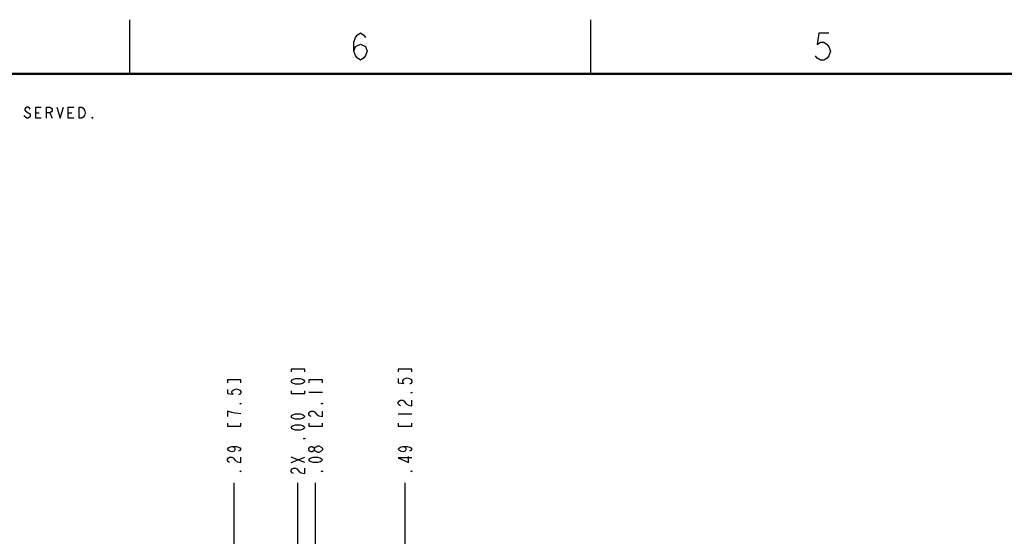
# Model space of a CAD drawing. Header units: inches. Extents: x 0 to 34, y 0 to 22.
# Tile 10 of 29: x 7.5 to 16.6, y 17.2 to 22. Entities that reach past the tile are written whole.
import ezdxf

# ---------------------------------------------------------------- set-up
doc = ezdxf.new("R2010")
doc.units = ezdxf.units.IN
doc.header["$LTSCALE"] = 1.87
doc.header["$MEASUREMENT"] = 0
doc.layers.get('0').update_dxf_attribs({"linetype": 'CONTINUOUS'})
doc.layers.add('DIMENSIONS', color=7, linetype='CONTINUOUS')
doc.styles.get("Standard").update_dxf_attribs({"font": 'txt', "width": 0.8})
doc.dimstyles.new('DIMSTYLE_1', dxfattribs={"dimtxt": 0.125, "dimasz": 0.18, "dimexe": 0.125, "dimexo": 0.0625, "dimgap": 0.03125, "dimtad": 0, "dimtih": 1, "dimtoh": 1, "dimlfac": 0.5, "dimzin": 4, "dimdsep": 46, "dimtxsty": 'STANDARD', "dimblk": '_FILLED', "dimblk1": '_FILLED', "dimblk2": '_FILLED', "dimcen": 0.09, "dimadec": 0, "dimazin": 0, "dimtp": 0.005, "dimtm": 0.005, "dimtfac": 1, "dimtofl": 0, "dimtmove": 0, "dimatfit": 3, "dimldrblk": '_FILLED', "dimfxl": 1, "dimtolj": 1, "dimtzin": 4, "dimarcsym": 0})
doc.dimstyles.new('DIMSTYLE_2', dxfattribs={"dimtxt": 0.125, "dimasz": 0.18, "dimexe": 0.125, "dimexo": 0.0625, "dimgap": 0.03125, "dimtad": 0, "dimtih": 1, "dimtoh": 1, "dimlfac": 0.5, "dimzin": 4, "dimdsep": 46, "dimtxsty": 'STANDARD', "dimblk": '_FILLED', "dimblk1": '_FILLED', "dimblk2": '_FILLED', "dimcen": 0.09, "dimadec": 0, "dimazin": 0, "dimtp": 0.01, "dimtm": 0.01, "dimtfac": 1, "dimtofl": 0, "dimtmove": 0, "dimatfit": 3, "dimldrblk": '_FILLED', "dimfxl": 1, "dimtolj": 1, "dimtzin": 4, "dimarcsym": 0})

# ---------------------------------------------------------------- blocks, each defined once
blk = doc.blocks.new('*D4')
at = {"layer": 'DIMENSIONS', "color": 2, "linetype": 'CONTINUOUS'}
blk.add_line((9.4612, 17.0994), (9.4612, 17.7244), dxfattribs=at)
blk = doc.blocks.new('_FILLED')
at = {"color": 0, "linetype": 'BYBLOCK'}
blk.add_solid([(0, 0), (-1, 0.174), (-1, -0.174)], dxfattribs=at)
blk = doc.blocks.new('*D5')
at = {"layer": 'DIMENSIONS', "color": 2, "linetype": 'CONTINUOUS'}
blk.add_line((10.0492, 16.9806), (10.0492, 17.7244), dxfattribs=at)
blk = doc.blocks.new('*D6')
at = {"layer": 'DIMENSIONS', "color": 2, "linetype": 'CONTINUOUS'}
blk.add_line((11.0372, 17.0994), (11.0372, 17.7244), dxfattribs=at)
blk = doc.blocks.new('*D11')
at = {"layer": 'DIMENSIONS', "color": 2, "linetype": 'CONTINUOUS'}
blk.add_line((10.2122, 13.6762), (10.2122, 17.7244), dxfattribs=at)

msp = doc.modelspace()

# ---------------------------------------------------------------- linework, layer by layer
at = {"color": 2, "linetype": 'CONTINUOUS'}
for p, q in [((8.5, 21.5), (8.5, 22)), ((12.75, 21.5), (12.75, 22)), ((7.6321, 21.1411), (7.6634, 21.1411)), ((7.7634, 21.1411), (7.7821, 21.0911)), ((7.9321, 21.1411), (7.9634, 21.1411))]:
    msp.add_line(p, q, dxfattribs=at)
for points in [[(10.5637, 21.7106), (10.5793, 21.7522), (10.6262, 21.7731), (10.6731, 21.7522), (10.6887, 21.7106), (10.6731, 21.6689), (10.6574, 21.6481), (10.6262, 21.6272), (10.5949, 21.6481), (10.5793, 21.6689), (10.5637, 21.7106), (10.5637, 21.7939), (10.5793, 21.8356), (10.5949, 21.8564), (10.6262, 21.8772), (10.6574, 21.8564), (10.6731, 21.8356)], [(14.9452, 21.8747), (14.8514, 21.8747), (14.8358, 21.7706), (14.867, 21.7914), (14.8983, 21.7914), (14.9295, 21.7706), (14.9452, 21.7497), (14.9608, 21.7081), (14.9452, 21.6664), (14.9295, 21.6456), (14.8983, 21.6247), (14.867, 21.6247), (14.8358, 21.6456), (14.8202, 21.6664)], [(7.5821, 21.1745), (7.5759, 21.1828), (7.5634, 21.1911), (7.5509, 21.1911), (7.5384, 21.1828), (7.5321, 21.1745), (7.5321, 21.1661), (7.5384, 21.1578), (7.5509, 21.1495), (7.5634, 21.1411), (7.5759, 21.1328), (7.5821, 21.1245), (7.5821, 21.1078), (7.5759, 21.0995), (7.5634, 21.0911), (7.5509, 21.0911), (7.5384, 21.0995), (7.5321, 21.1078), (7.5259, 21.1161)], [(7.6821, 21.0911), (7.6321, 21.0911), (7.6321, 21.1911), (7.6821, 21.1911)], [(7.7321, 21.0911), (7.7321, 21.1911), (7.7634, 21.1911), (7.7759, 21.1828), (7.7821, 21.1745), (7.7821, 21.1578), (7.7759, 21.1495), (7.7634, 21.1411), (7.7321, 21.1411)], [(7.8259, 21.1911), (7.8571, 21.0911), (7.8884, 21.1911)], [(7.9821, 21.0911), (7.9321, 21.0911), (7.9321, 21.1911), (7.9821, 21.1911)], [(8.0821, 21.1161), (8.0696, 21.0995), (8.0571, 21.0911), (8.0321, 21.0911), (8.0321, 21.1911)], [(8.0321, 21.1911), (8.0571, 21.1911), (8.0696, 21.1828), (8.0759, 21.1745), (8.0821, 21.1661), (8.0884, 21.1411), (8.0821, 21.1161)], [(8.1571, 21.0911), (8.1509, 21.0911), (8.1509, 21.0995), (8.1571, 21.0911)]]:
    msp.add_lwpolyline(points, dxfattribs=at)
at = {"color": 7, "linetype": 'CONTINUOUS', "const_width": 0.02}
msp.add_lwpolyline([(33.5, 21.5), (0.5, 21.5)], dxfattribs=at)
at = {"layer": 'DIMENSIONS', "color": 2, "linetype": 'CONTINUOUS'}
for p, q in [((10.1497, 18.5619), (10.2747, 18.5619)), ((10.9747, 18.3619), (11.0997, 18.3619)), ((10.2747, 18.0306), (10.2643, 18.0181)), ((9.9867, 17.9119), (10.1117, 17.9619)), ((10.1117, 17.9119), (9.9867, 17.9619))]:
    msp.add_line(p, q, dxfattribs=at)
for points in [[(10.1117, 18.7494), (10.1117, 18.7744), (9.9867, 18.7744), (9.9867, 18.7494)], [(11.0997, 18.7494), (11.0997, 18.7744), (10.9747, 18.7744), (10.9747, 18.7494)], [(9.5237, 18.6494), (9.5237, 18.6744), (9.3987, 18.6744), (9.3987, 18.6494)], [(10.1117, 18.6619), (10.1013, 18.6494), (10.0909, 18.6431), (10.07, 18.6369), (10.0284, 18.6369), (10.0075, 18.6431), (9.9971, 18.6494), (9.9867, 18.6619), (9.9971, 18.6744), (10.0075, 18.6806), (10.0284, 18.6869), (10.07, 18.6869), (10.0909, 18.6806), (10.1013, 18.6744), (10.1117, 18.6619)], [(10.2747, 18.6494), (10.2747, 18.6744), (10.1497, 18.6744), (10.1497, 18.6494)], [(10.9747, 18.6869), (10.9747, 18.6494), (11.0268, 18.6431), (11.0164, 18.6556), (11.0164, 18.6681), (11.0268, 18.6806), (11.0372, 18.6869), (11.058, 18.6931), (11.0789, 18.6869), (11.0893, 18.6806), (11.0997, 18.6681), (11.0997, 18.6556), (11.0893, 18.6431), (11.0789, 18.6369)], [(9.3987, 18.5869), (9.3987, 18.5494), (9.4508, 18.5431), (9.4404, 18.5556), (9.4404, 18.5681), (9.4508, 18.5806), (9.4612, 18.5869), (9.482, 18.5931), (9.5029, 18.5869), (9.5133, 18.5806), (9.5237, 18.5681), (9.5237, 18.5556), (9.5133, 18.5431), (9.5029, 18.5369)], [(9.9867, 18.5744), (9.9867, 18.5494), (10.1117, 18.5494), (10.1117, 18.5744)], [(11.0997, 18.5619), (11.0997, 18.5556), (11.0893, 18.5556), (11.0997, 18.5619)], [(9.5237, 18.4619), (9.5237, 18.4556), (9.5133, 18.4556), (9.5237, 18.4619)], [(10.2747, 18.4619), (10.2747, 18.4556), (10.2643, 18.4556), (10.2747, 18.4619)], [(10.9955, 18.4369), (10.9851, 18.4431), (10.9747, 18.4556), (10.9747, 18.4681), (10.9851, 18.4806), (10.9955, 18.4869), (11.0164, 18.4869), (11.0268, 18.4806)], [(11.0268, 18.4806), (11.0476, 18.4556), (11.0685, 18.4431), (11.0997, 18.4369), (11.0997, 18.4869)], [(9.4404, 18.3744), (9.3987, 18.3869), (9.3987, 18.3369)], [(9.5237, 18.3619), (9.4716, 18.3681), (9.4404, 18.3744)], [(10.1117, 18.3369), (10.1013, 18.3244), (10.0909, 18.3181), (10.07, 18.3119), (10.0284, 18.3119), (10.0075, 18.3181), (9.9971, 18.3244), (9.9867, 18.3369), (9.9971, 18.3494), (10.0075, 18.3556), (10.0284, 18.3619), (10.07, 18.3619), (10.0909, 18.3556), (10.1013, 18.3494), (10.1117, 18.3369)], [(10.1705, 18.3369), (10.1601, 18.3431), (10.1497, 18.3556), (10.1497, 18.3681), (10.1601, 18.3806), (10.1705, 18.3869), (10.1914, 18.3869), (10.2018, 18.3806)], [(10.2018, 18.3806), (10.2226, 18.3556), (10.2435, 18.3431), (10.2747, 18.3369), (10.2747, 18.3869)], [(9.3987, 18.2744), (9.3987, 18.2494), (9.5237, 18.2494), (9.5237, 18.2744)], [(10.1117, 18.2369), (10.1013, 18.2244), (10.0909, 18.2181), (10.07, 18.2119), (10.0284, 18.2119), (10.0075, 18.2181), (9.9971, 18.2244), (9.9867, 18.2369), (9.9971, 18.2494), (10.0075, 18.2556), (10.0284, 18.2619), (10.07, 18.2619), (10.0909, 18.2556), (10.1013, 18.2494), (10.1117, 18.2369)], [(10.1497, 18.2744), (10.1497, 18.2494), (10.2747, 18.2494), (10.2747, 18.2744)], [(10.9747, 18.2744), (10.9747, 18.2494), (11.0997, 18.2494), (11.0997, 18.2744)], [(10.1117, 18.1369), (10.1117, 18.1306), (10.1013, 18.1306), (10.1117, 18.1369)], [(10.2643, 18.0181), (10.2435, 18.0056), (10.233, 18.0056), (10.2226, 18.0119), (10.2122, 18.0181), (10.2018, 18.0306), (10.2018, 18.0431), (10.2122, 18.0556), (10.2226, 18.0619), (10.233, 18.0681), (10.2435, 18.0681)], [(10.2435, 18.0681), (10.2643, 18.0556), (10.2747, 18.0431), (10.2747, 18.0306)], [(9.4404, 18.0619), (9.4612, 18.0556), (9.4716, 18.0369), (9.4612, 18.0181), (9.4404, 18.0119), (9.4195, 18.0181), (9.4091, 18.0244), (9.3987, 18.0369), (9.4091, 18.0494), (9.4195, 18.0556), (9.4404, 18.0619), (9.482, 18.0619), (9.5029, 18.0556), (9.5133, 18.0494), (9.5237, 18.0369), (9.5133, 18.0244), (9.5029, 18.0181)], [(10.2018, 18.0306), (10.1914, 18.0181), (10.181, 18.0119), (10.1705, 18.0119), (10.1601, 18.0181), (10.1497, 18.0306), (10.1497, 18.0431), (10.1601, 18.0556), (10.1705, 18.0619), (10.181, 18.0619), (10.1914, 18.0556), (10.2018, 18.0431)], [(11.0164, 18.0619), (11.0372, 18.0556), (11.0476, 18.0369), (11.0372, 18.0181), (11.0164, 18.0119), (10.9955, 18.0181), (10.9851, 18.0244), (10.9747, 18.0369), (10.9851, 18.0494), (10.9955, 18.0556), (11.0164, 18.0619), (11.058, 18.0619), (11.0789, 18.0556), (11.0893, 18.0494), (11.0997, 18.0369), (11.0893, 18.0244), (11.0789, 18.0181)], [(9.4195, 17.9119), (9.4091, 17.9181), (9.3987, 17.9306), (9.3987, 17.9431), (9.4091, 17.9556), (9.4195, 17.9619), (9.4404, 17.9619), (9.4508, 17.9556)], [(9.4508, 17.9556), (9.4716, 17.9306), (9.4925, 17.9181), (9.5237, 17.9119), (9.5237, 17.9619)], [(10.2747, 17.9369), (10.2643, 17.9244), (10.2539, 17.9181), (10.233, 17.9119), (10.1914, 17.9119), (10.1705, 17.9181), (10.1601, 17.9244), (10.1497, 17.9369), (10.1601, 17.9494), (10.1705, 17.9556), (10.1914, 17.9619), (10.233, 17.9619), (10.2539, 17.9556), (10.2643, 17.9494), (10.2747, 17.9369)], [(11.0997, 17.9556), (10.9747, 17.9556), (11.0685, 17.9119), (11.0685, 17.9681)], [(9.5237, 17.8369), (9.5237, 17.8306), (9.5133, 17.8306), (9.5237, 17.8369)], [(10.0075, 17.8119), (9.9971, 17.8181), (9.9867, 17.8306), (9.9867, 17.8431), (9.9971, 17.8556), (10.0075, 17.8619), (10.0284, 17.8619), (10.0388, 17.8556), (10.0596, 17.8306)], [(10.0596, 17.8306), (10.0805, 17.8181), (10.1117, 17.8119), (10.1117, 17.8619)], [(10.2747, 17.8369), (10.2747, 17.8306), (10.2643, 17.8306), (10.2747, 17.8369)], [(11.0997, 17.8369), (11.0997, 17.8306), (11.0893, 17.8306), (11.0997, 17.8369)]]:
    msp.add_lwpolyline(points, dxfattribs=at)

# ---------------------------------------------------------------- dimensions: what is measured, and where the dimension line sits
for feature_location, offset, origin, picture, middle in [((9.4612, 17.0994), (0, 0.625), (10.0492, 16.9181), '*D4', (9.5237, 17.7869)), ((11.0372, 17.0994), (0, 0.625), (10.0492, 17.0369), '*D6', (11.0997, 17.7869)), ((10.2122, 13.6762), (0, 4.0482), (10.0492, 13.6137), '*D11', (10.2747, 17.7869))]:
    dim = msp.add_ordinate_dim(feature_location=feature_location, offset=offset, dtype=1, origin=origin, dimstyle='DIMSTYLE_1', dxfattribs=at)
    dim.commit()
    dim.dimension.update_dxf_attribs({"geometry": picture, "text_midpoint": middle})
dim = msp.add_ordinate_dim(feature_location=(10.0492022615, 16.980558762), offset=(0, 0.7438), dtype=1, origin=(10.0492022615, 16.918058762), text='2X <>', dimstyle='DIMSTYLE_2', dxfattribs=at)
dim.commit()
dim.dimension.update_dxf_attribs({"geometry": '*D5', "text_midpoint": (10.1117022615, 17.786858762)})

doc.saveas('drawing.dxf')
